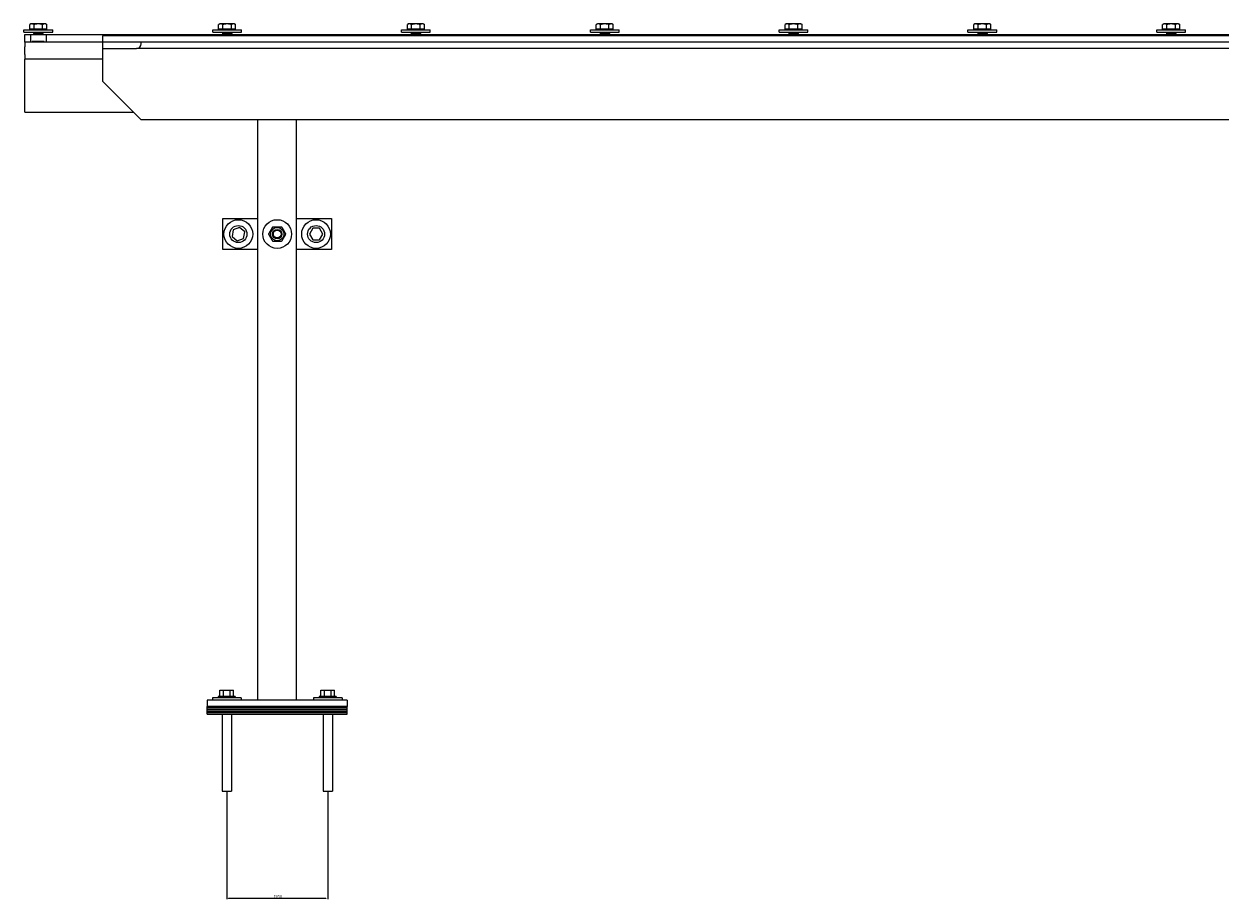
# Model space of a CAD drawing. Header units: millimetres. Extents: x 2241524 to 2686701, y -1965833 to -1461615.
# Tile 42 of 143: x 2332429 to 2333968, y -1954361 to -1953235. Entities that reach past the tile are written whole.
import ezdxf

# ---------------------------------------------------------------- set-up
doc = ezdxf.new("R2010")
doc.units = ezdxf.units.MM
doc.header["$LTSCALE"] = 100
doc.layers.get('Defpoints').update_dxf_attribs({"color": 132})
doc.layers.add('CA_PODLAHA OBRYS', color=12, linetype='Continuous', lineweight=25)
doc.styles.add('Notiztext mcds (DIN)', font='isocpeur.ttf')
doc.dimstyles.new('Standard mcds (DIN)', dxfattribs={"dimtxt": 3.5, "dimasz": 2.5, "dimexe": 1, "dimexo": 1, "dimgap": 0.6, "dimtad": 1, "dimtoh": 1, "dimrnd": 1e-08, "dimtxsty": 'Notiztext mcds (DIN)', "dimcen": 0.09, "dimdle": 10, "dimclrd": 256, "dimclre": 256, "dimclrt": 256, "dimazin": 2, "dimtfac": 0.571429, "dimtmove": 0, "dimatfit": 3, "dimfxl": 1, "dimtolj": 1, "dimlwd": -1, "dimlwe": -1, "dimarcsym": 0})

# ---------------------------------------------------------------- blocks, each defined once
blk = doc.blocks.new('*D1663')
at = {"layer": 'CA_PODLAHA OBRYS', "transparency": 16777216}
for p, q in [((2332689.6, -1954223.2), (2332689.6, -1954361.2)), ((2332819.6, -1954223.2), (2332819.6, -1954361.2)), ((2332692.1, -1954360.2), (2332817.1, -1954360.2))]:
    blk.add_line(p, q, dxfattribs=at)
for points in [[(2332692.1, -1954359.8), (2332692.1, -1954360.6), (2332689.6, -1954360.2)], [(2332817.1, -1954359.8), (2332817.1, -1954360.6), (2332819.6, -1954360.2)]]:
    blk.add_solid(points, dxfattribs=at)
at = {"layer": 'Defpoints', "color": 0, "transparency": 16777216}
for p in [(2332689.6, -1954222.2), (2332819.6, -1954222.2), (2332819.6, -1954360.2)]:
    blk.add_point(p, dxfattribs=at)
at = {"layer": 'CA_PODLAHA OBRYS', "transparency": 16777216, "insert": (2332750.4, -1954356.1), "char_height": 3.5, "attachment_point": 1, "style": 'Notiztext mcds (DIN)'}
blk.add_mtext('\\A1;1950', dxfattribs=at)

msp = doc.modelspace()

# ---------------------------------------------------------------- linework, layer by layer
at = {"layer": 'CA_PODLAHA OBRYS'}
for p, q in [((2332437.6018, -1953234.7344), (2332436.13215, -1953235.58291)), ((2332436.13215, -1953241.6344), (2332436.13215, -1953235.58291)), ((2332438.87456, -1953234.7344), (2332437.6018, -1953234.7344)), ((2332447.1018, -1953234.7344), (2332438.87456, -1953234.7344)), ((2332441.61698, -1953241.6344), (2332441.61698, -1953235.58291)), ((2332455.32905, -1953234.7344), (2332447.1018, -1953234.7344)), ((2332452.58663, -1953241.6344), (2332452.58663, -1953235.58291)), ((2332456.6018, -1953234.7344), (2332455.32905, -1953234.7344)), ((2332456.6018, -1953234.7344), (2332458.07146, -1953235.58291)), ((2332458.07146, -1953241.6344), (2332458.07146, -1953235.58291)), ((2332680.6018, -1953234.7344), (2332679.13215, -1953235.58291)), ((2332679.13215, -1953241.6344), (2332679.13215, -1953235.58291)), ((2332681.87456, -1953234.7344), (2332680.6018, -1953234.7344)), ((2332690.1018, -1953234.7344), (2332681.87456, -1953234.7344)), ((2332684.61698, -1953241.6344), (2332684.61698, -1953235.58291)), ((2332698.32905, -1953234.7344), (2332690.1018, -1953234.7344)), ((2332695.58663, -1953241.6344), (2332695.58663, -1953235.58291)), ((2332699.6018, -1953234.7344), (2332698.32905, -1953234.7344)), ((2332699.6018, -1953234.7344), (2332701.07146, -1953235.58291)), ((2332701.07146, -1953241.6344), (2332701.07146, -1953235.58291)), ((2332923.6018, -1953234.7344), (2332922.13215, -1953235.58291)), ((2332922.13215, -1953241.6344), (2332922.13215, -1953235.58291)), ((2332924.87456, -1953234.7344), (2332923.6018, -1953234.7344)), ((2332933.1018, -1953234.7344), (2332924.87456, -1953234.7344)), ((2332927.61698, -1953241.6344), (2332927.61698, -1953235.58291)), ((2332941.32905, -1953234.7344), (2332933.1018, -1953234.7344)), ((2332938.58663, -1953241.6344), (2332938.58663, -1953235.58291)), ((2332942.6018, -1953234.7344), (2332941.32905, -1953234.7344)), ((2332942.6018, -1953234.7344), (2332944.07146, -1953235.58291)), ((2332944.07146, -1953241.6344), (2332944.07146, -1953235.58291)), ((2333166.6018, -1953234.7344), (2333165.13215, -1953235.58291)), ((2333165.13215, -1953241.6344), (2333165.13215, -1953235.58291)), ((2333167.87456, -1953234.7344), (2333166.6018, -1953234.7344)), ((2333176.1018, -1953234.7344), (2333167.87456, -1953234.7344)), ((2333170.61698, -1953241.6344), (2333170.61698, -1953235.58291)), ((2333184.32905, -1953234.7344), (2333176.1018, -1953234.7344)), ((2333181.58663, -1953241.6344), (2333181.58663, -1953235.58291)), ((2333185.6018, -1953234.7344), (2333184.32905, -1953234.7344)), ((2333185.6018, -1953234.7344), (2333187.07146, -1953235.58291)), ((2333187.07146, -1953241.6344), (2333187.07146, -1953235.58291)), ((2333409.6018, -1953234.7344), (2333408.13215, -1953235.58291)), ((2333408.13215, -1953241.6344), (2333408.13215, -1953235.58291)), ((2333410.87456, -1953234.7344), (2333409.6018, -1953234.7344)), ((2333419.1018, -1953234.7344), (2333410.87456, -1953234.7344)), ((2333413.61698, -1953241.6344), (2333413.61698, -1953235.58291)), ((2333427.32905, -1953234.7344), (2333419.1018, -1953234.7344)), ((2333424.58663, -1953241.6344), (2333424.58663, -1953235.58291)), ((2333428.6018, -1953234.7344), (2333427.32905, -1953234.7344)), ((2333428.6018, -1953234.7344), (2333430.07146, -1953235.58291)), ((2333430.07146, -1953241.6344), (2333430.07146, -1953235.58291)), ((2333652.6018, -1953234.7344), (2333651.13215, -1953235.58291)), ((2333651.13215, -1953241.6344), (2333651.13215, -1953235.58291)), ((2333653.87456, -1953234.7344), (2333652.6018, -1953234.7344)), ((2333662.1018, -1953234.7344), (2333653.87456, -1953234.7344)), ((2333656.61698, -1953241.6344), (2333656.61698, -1953235.58291)), ((2333670.32905, -1953234.7344), (2333662.1018, -1953234.7344)), ((2333667.58663, -1953241.6344), (2333667.58663, -1953235.58291)), ((2333671.6018, -1953234.7344), (2333670.32905, -1953234.7344)), ((2333671.6018, -1953234.7344), (2333673.07146, -1953235.58291)), ((2333673.07146, -1953241.6344), (2333673.07146, -1953235.58291)), ((2333895.6018, -1953234.7344), (2333894.13215, -1953235.58291)), ((2333894.13215, -1953241.6344), (2333894.13215, -1953235.58291)), ((2333896.87456, -1953234.7344), (2333895.6018, -1953234.7344)), ((2333905.1018, -1953234.7344), (2333896.87456, -1953234.7344)), ((2333899.61698, -1953241.6344), (2333899.61698, -1953235.58291)), ((2333913.32905, -1953234.7344), (2333905.1018, -1953234.7344)), ((2333910.58663, -1953241.6344), (2333910.58663, -1953235.58291)), ((2333914.6018, -1953234.7344), (2333913.32905, -1953234.7344)), ((2333914.6018, -1953234.7344), (2333916.07146, -1953235.58291)), ((2333916.07146, -1953241.6344), (2333916.07146, -1953235.58291)), ((2332428.6018, -1953242.2345), (2332465.6018, -1953242.2345)), ((2332428.6018, -1953245.2345), (2332428.6018, -1953242.2345)), ((2332428.6018, -1953245.2345), (2332465.6018, -1953245.2345)), ((2332429.6018, -1953248.2345), (2332441.1018, -1953248.2345)), ((2332429.6018, -1953258.2345), (2332429.6018, -1953248.2345)), ((2332441.61698, -1953241.6344), (2332436.13215, -1953241.6344)), ((2332437.1518, -1953248.9345), (2332437.1518, -1953258.2345)), ((2332456.8518, -1953248.7345), (2332437.3518, -1953248.7345)), ((2332438.5018, -1953241.6344), (2332438.5018, -1953242.2345)), ((2332441.57541, -1953246.41087), (2332441.1018, -1953247.4845)), ((2332441.1018, -1953247.4845), (2332453.1018, -1953247.4845)), ((2332441.1018, -1953247.4845), (2332441.1018, -1953248.7345)), ((2332441.57541, -1953245.2345), (2332441.57541, -1953246.41087)), ((2332441.57541, -1953246.41087), (2332452.6282, -1953246.41087)), ((2332452.58663, -1953241.6344), (2332441.61698, -1953241.6344)), ((2332458.07146, -1953241.6344), (2332452.58663, -1953241.6344)), ((2332452.6282, -1953245.2345), (2332452.6282, -1953246.41087)), ((2332452.6282, -1953246.41087), (2332453.1018, -1953247.4845)), ((2332453.1018, -1953247.4845), (2332453.1018, -1953248.7345)), ((2332453.1018, -1953248.2345), (2332684.1018, -1953248.2345)), ((2332455.7018, -1953241.6344), (2332455.7018, -1953242.2345)), ((2332457.0518, -1953248.9345), (2332457.0518, -1953258.2345)), ((2332465.6018, -1953245.2345), (2332465.6018, -1953242.2345)), ((2336984.6018, -1953250.2345), (2332529.6018, -1953250.2345)), ((2332529.6018, -1953250.2345), (2332529.6018, -1953258.2345)), ((2332671.6018, -1953242.2345), (2332708.6018, -1953242.2345)), ((2332671.6018, -1953245.2345), (2332671.6018, -1953242.2345)), ((2332671.6018, -1953245.2345), (2332708.6018, -1953245.2345)), ((2332684.61698, -1953241.6344), (2332679.13215, -1953241.6344)), ((2332680.1518, -1953248.9345), (2332680.1518, -1953250.2345)), ((2332699.8518, -1953248.7345), (2332680.3518, -1953248.7345)), ((2332681.5018, -1953241.6344), (2332681.5018, -1953242.2345)), ((2332684.57541, -1953246.41087), (2332684.1018, -1953247.4845)), ((2332684.1018, -1953247.4845), (2332696.1018, -1953247.4845)), ((2332684.1018, -1953247.4845), (2332684.1018, -1953248.7345)), ((2332684.57541, -1953245.2345), (2332684.57541, -1953246.41087)), ((2332684.57541, -1953246.41087), (2332695.6282, -1953246.41087)), ((2332695.58663, -1953241.6344), (2332684.61698, -1953241.6344)), ((2332701.07146, -1953241.6344), (2332695.58663, -1953241.6344)), ((2332695.6282, -1953245.2345), (2332695.6282, -1953246.41087)), ((2332695.6282, -1953246.41087), (2332696.1018, -1953247.4845)), ((2332696.1018, -1953247.4845), (2332696.1018, -1953248.7345)), ((2332696.1018, -1953248.2345), (2332927.1018, -1953248.2345)), ((2332698.7018, -1953241.6344), (2332698.7018, -1953242.2345)), ((2332700.0518, -1953248.9345), (2332700.0518, -1953250.2345)), ((2332708.6018, -1953245.2345), (2332708.6018, -1953242.2345)), ((2332914.6018, -1953242.2345), (2332951.6018, -1953242.2345)), ((2332914.6018, -1953245.2345), (2332914.6018, -1953242.2345)), ((2332914.6018, -1953245.2345), (2332951.6018, -1953245.2345)), ((2332927.61698, -1953241.6344), (2332922.13215, -1953241.6344)), ((2332923.1518, -1953248.9345), (2332923.1518, -1953250.2345)), ((2332942.8518, -1953248.7345), (2332923.3518, -1953248.7345)), ((2332924.5018, -1953241.6344), (2332924.5018, -1953242.2345)), ((2332927.57541, -1953246.41087), (2332927.1018, -1953247.4845)), ((2332927.1018, -1953247.4845), (2332939.1018, -1953247.4845)), ((2332927.1018, -1953247.4845), (2332927.1018, -1953248.7345)), ((2332927.57541, -1953245.2345), (2332927.57541, -1953246.41087)), ((2332927.57541, -1953246.41087), (2332938.6282, -1953246.41087)), ((2332938.58663, -1953241.6344), (2332927.61698, -1953241.6344)), ((2332944.07146, -1953241.6344), (2332938.58663, -1953241.6344)), ((2332938.6282, -1953245.2345), (2332938.6282, -1953246.41087)), ((2332938.6282, -1953246.41087), (2332939.1018, -1953247.4845)), ((2332939.1018, -1953247.4845), (2332939.1018, -1953248.7345)), ((2332939.1018, -1953248.2345), (2333170.1018, -1953248.2345)), ((2332941.7018, -1953241.6344), (2332941.7018, -1953242.2345)), ((2332943.0518, -1953248.9345), (2332943.0518, -1953250.2345)), ((2332951.6018, -1953245.2345), (2332951.6018, -1953242.2345)), ((2333157.6018, -1953242.2345), (2333194.6018, -1953242.2345)), ((2333157.6018, -1953245.2345), (2333157.6018, -1953242.2345)), ((2333157.6018, -1953245.2345), (2333194.6018, -1953245.2345)), ((2333170.61698, -1953241.6344), (2333165.13215, -1953241.6344)), ((2333166.1518, -1953248.9345), (2333166.1518, -1953250.2345)), ((2333185.8518, -1953248.7345), (2333166.3518, -1953248.7345)), ((2333167.5018, -1953241.6344), (2333167.5018, -1953242.2345)), ((2333170.57541, -1953246.41087), (2333170.1018, -1953247.4845)), ((2333170.1018, -1953247.4845), (2333182.1018, -1953247.4845)), ((2333170.1018, -1953247.4845), (2333170.1018, -1953248.7345)), ((2333170.57541, -1953245.2345), (2333170.57541, -1953246.41087)), ((2333170.57541, -1953246.41087), (2333181.6282, -1953246.41087)), ((2333181.58663, -1953241.6344), (2333170.61698, -1953241.6344)), ((2333187.07146, -1953241.6344), (2333181.58663, -1953241.6344)), ((2333181.6282, -1953245.2345), (2333181.6282, -1953246.41087)), ((2333181.6282, -1953246.41087), (2333182.1018, -1953247.4845)), ((2333182.1018, -1953247.4845), (2333182.1018, -1953248.7345)), ((2333182.1018, -1953248.2345), (2333413.1018, -1953248.2345)), ((2333184.7018, -1953241.6344), (2333184.7018, -1953242.2345)), ((2333186.0518, -1953248.9345), (2333186.0518, -1953250.2345)), ((2333194.6018, -1953245.2345), (2333194.6018, -1953242.2345)), ((2333400.6018, -1953242.2345), (2333437.6018, -1953242.2345)), ((2333400.6018, -1953245.2345), (2333400.6018, -1953242.2345)), ((2333400.6018, -1953245.2345), (2333437.6018, -1953245.2345)), ((2333413.61698, -1953241.6344), (2333408.13215, -1953241.6344)), ((2333409.1518, -1953248.9345), (2333409.1518, -1953250.2345)), ((2333428.8518, -1953248.7345), (2333409.3518, -1953248.7345)), ((2333410.5018, -1953241.6344), (2333410.5018, -1953242.2345)), ((2333413.57541, -1953246.41087), (2333413.1018, -1953247.4845)), ((2333413.1018, -1953247.4845), (2333425.1018, -1953247.4845)), ((2333413.1018, -1953247.4845), (2333413.1018, -1953248.7345)), ((2333413.57541, -1953245.2345), (2333413.57541, -1953246.41087)), ((2333413.57541, -1953246.41087), (2333424.6282, -1953246.41087)), ((2333424.58663, -1953241.6344), (2333413.61698, -1953241.6344)), ((2333430.07146, -1953241.6344), (2333424.58663, -1953241.6344)), ((2333424.6282, -1953245.2345), (2333424.6282, -1953246.41087)), ((2333424.6282, -1953246.41087), (2333425.1018, -1953247.4845)), ((2333425.1018, -1953247.4845), (2333425.1018, -1953248.7345)), ((2333425.1018, -1953248.2345), (2333656.1018, -1953248.2345)), ((2333427.7018, -1953241.6344), (2333427.7018, -1953242.2345)), ((2333429.0518, -1953248.9345), (2333429.0518, -1953250.2345)), ((2333437.6018, -1953245.2345), (2333437.6018, -1953242.2345)), ((2333643.6018, -1953242.2345), (2333680.6018, -1953242.2345)), ((2333643.6018, -1953245.2345), (2333643.6018, -1953242.2345)), ((2333643.6018, -1953245.2345), (2333680.6018, -1953245.2345)), ((2333656.61698, -1953241.6344), (2333651.13215, -1953241.6344)), ((2333652.1518, -1953248.9345), (2333652.1518, -1953250.2345)), ((2333671.8518, -1953248.7345), (2333652.3518, -1953248.7345)), ((2333653.5018, -1953241.6344), (2333653.5018, -1953242.2345)), ((2333656.57541, -1953246.41087), (2333656.1018, -1953247.4845)), ((2333656.1018, -1953247.4845), (2333668.1018, -1953247.4845)), ((2333656.1018, -1953247.4845), (2333656.1018, -1953248.7345)), ((2333656.57541, -1953245.2345), (2333656.57541, -1953246.41087)), ((2333656.57541, -1953246.41087), (2333667.6282, -1953246.41087)), ((2333667.58663, -1953241.6344), (2333656.61698, -1953241.6344)), ((2333673.07146, -1953241.6344), (2333667.58663, -1953241.6344)), ((2333667.6282, -1953245.2345), (2333667.6282, -1953246.41087)), ((2333667.6282, -1953246.41087), (2333668.1018, -1953247.4845)), ((2333668.1018, -1953247.4845), (2333668.1018, -1953248.7345)), ((2333668.1018, -1953248.2345), (2333899.1018, -1953248.2345)), ((2333670.7018, -1953241.6344), (2333670.7018, -1953242.2345)), ((2333672.0518, -1953248.9345), (2333672.0518, -1953250.2345)), ((2333680.6018, -1953245.2345), (2333680.6018, -1953242.2345)), ((2333886.6018, -1953242.2345), (2333923.6018, -1953242.2345)), ((2333886.6018, -1953245.2345), (2333886.6018, -1953242.2345)), ((2333886.6018, -1953245.2345), (2333923.6018, -1953245.2345)), ((2333899.61698, -1953241.6344), (2333894.13215, -1953241.6344)), ((2333895.1518, -1953248.9345), (2333895.1518, -1953250.2345)), ((2333914.8518, -1953248.7345), (2333895.3518, -1953248.7345)), ((2333896.5018, -1953241.6344), (2333896.5018, -1953242.2345)), ((2333899.57541, -1953246.41087), (2333899.1018, -1953247.4845)), ((2333899.1018, -1953247.4845), (2333911.1018, -1953247.4845)), ((2333899.1018, -1953247.4845), (2333899.1018, -1953248.7345)), ((2333899.57541, -1953245.2345), (2333899.57541, -1953246.41087)), ((2333899.57541, -1953246.41087), (2333910.6282, -1953246.41087)), ((2333910.58663, -1953241.6344), (2333899.61698, -1953241.6344)), ((2333916.07146, -1953241.6344), (2333910.58663, -1953241.6344)), ((2333910.6282, -1953245.2345), (2333910.6282, -1953246.41087)), ((2333910.6282, -1953246.41087), (2333911.1018, -1953247.4845)), ((2333911.1018, -1953247.4845), (2333911.1018, -1953248.7345)), ((2333911.1018, -1953248.2345), (2334142.1018, -1953248.2345)), ((2333913.7018, -1953241.6344), (2333913.7018, -1953242.2345)), ((2333915.0518, -1953248.9345), (2333915.0518, -1953250.2345)), ((2333923.6018, -1953245.2345), (2333923.6018, -1953242.2345)), ((2332529.6018, -1953258.2345), (2332429.6018, -1953258.2345)), ((2332429.6018, -1953258.2345), (2332429.6018, -1953264.2345)), ((2332429.6018, -1953274.2345), (2332429.6018, -1953264.2345)), ((2332439.35971, -1953258.2345), (2332439.35971, -1953257.2345)), ((2332454.8439, -1953257.2345), (2332439.35971, -1953257.2345)), ((2332454.8439, -1953257.2345), (2332454.8439, -1953258.2345)), ((2332579.6018, -1953258.2345), (2332529.6018, -1953258.2345)), ((2332529.6018, -1953258.2345), (2332529.6018, -1953266.2345)), ((2332529.6018, -1953266.2345), (2332529.6018, -1953278.2345)), ((2332529.6018, -1953266.2345), (2332573.6018, -1953266.2345)), ((2336940.6018, -1953266.2345), (2332573.6018, -1953266.2345)), ((2336934.6018, -1953258.2345), (2332579.6018, -1953258.2345)), ((2332579.6018, -1953260.2345), (2332579.6018, -1953258.2345)), ((2332429.6018, -1953274.2345), (2332429.6018, -1953280.2345)), ((2332429.6018, -1953348.2345), (2332429.6018, -1953280.2345)), ((2332529.6018, -1953280.2345), (2332429.6018, -1953280.2345)), ((2332529.6018, -1953278.2345), (2332529.6018, -1953308.2345)), ((2332573.6018, -1953352.2345), (2332529.6018, -1953308.2345)), ((2332429.6018, -1953348.2345), (2332569.6018, -1953348.2345)), ((2332573.6018, -1953352.2345), (2332579.6018, -1953358.2345)), ((2336934.6018, -1953358.2345), (2332579.6018, -1953358.2345)), ((2332729.6018, -1954105.2345), (2332729.6018, -1953358.2345)), ((2332779.6018, -1954105.2345), (2332779.6018, -1953358.2345)), ((2332684.6018, -1953525.2345), (2332684.6018, -1953485.2345)), ((2332684.6018, -1953485.2345), (2332729.6018, -1953485.2345)), ((2332706.03167, -1953496.69311), (2332697.91967, -1953499.72551)), ((2332712.7138, -1953502.2021), (2332706.03167, -1953496.69311)), ((2332779.6018, -1953485.2345), (2332824.6018, -1953485.2345)), ((2332800.27168, -1953497.7345), (2332795.94155, -1953505.2345)), ((2332808.93193, -1953497.7345), (2332800.27168, -1953497.7345)), ((2332813.26206, -1953505.2345), (2332808.93193, -1953497.7345)), ((2332824.6018, -1953485.2345), (2332824.6018, -1953525.2345)), ((2332697.91967, -1953499.72551), (2332696.48981, -1953508.26691)), ((2332696.48981, -1953508.26691), (2332703.17194, -1953513.7759)), ((2332703.17194, -1953513.7759), (2332711.28394, -1953510.7435)), ((2332711.28394, -1953510.7435), (2332712.7138, -1953502.2021)), ((2332795.94155, -1953505.2345), (2332800.27168, -1953512.7345)), ((2332800.27168, -1953512.7345), (2332808.93193, -1953512.7345)), ((2332808.93193, -1953512.7345), (2332813.26206, -1953505.2345)), ((2332729.6018, -1953525.2345), (2332684.6018, -1953525.2345)), ((2332824.6018, -1953525.2345), (2332779.6018, -1953525.2345)), ((2332680.9464, -1954100.2345), (2332680.9464, -1954092.2345)), ((2332680.9464, -1954092.2345), (2332685.52498, -1954092.2345)), ((2332685.52498, -1954092.2345), (2332694.18039, -1954092.2345)), ((2332685.52498, -1954100.2345), (2332685.52498, -1954092.2345)), ((2332694.18039, -1954092.2345), (2332698.25721, -1954092.2345)), ((2332694.18039, -1954100.2345), (2332694.18039, -1954092.2345)), ((2332698.25721, -1954100.2345), (2332698.25721, -1954092.2345)), ((2332810.94155, -1954092.2345), (2332815.27168, -1954092.2345)), ((2332810.94155, -1954100.2345), (2332810.94155, -1954092.2345)), ((2332815.27168, -1954092.2345), (2332823.93193, -1954092.2345)), ((2332815.27168, -1954100.2345), (2332815.27168, -1954092.2345)), ((2332823.93193, -1954092.2345), (2332828.26206, -1954092.2345)), ((2332823.93193, -1954100.2345), (2332823.93193, -1954092.2345)), ((2332828.26206, -1954100.2345), (2332828.26206, -1954092.2345)), ((2332844.6018, -1954105.2345), (2332664.6018, -1954105.2345)), ((2332664.6018, -1954105.2345), (2332664.6018, -1954113.2345)), ((2332664.6018, -1954115.2345), (2332664.6018, -1954113.2345)), ((2332664.6018, -1954113.2345), (2332844.6018, -1954113.2345)), ((2332844.6018, -1954113.2345), (2332664.6018, -1954113.2345)), ((2332708.1018, -1954102.2345), (2332671.1018, -1954102.2345)), ((2332671.1018, -1954102.2345), (2332671.1018, -1954105.2345)), ((2332700.6018, -1954100.2345), (2332678.6018, -1954100.2345)), ((2332678.6018, -1954100.2345), (2332678.6018, -1954102.2345)), ((2332700.6018, -1954100.2345), (2332700.6018, -1954102.2345)), ((2332708.1018, -1954102.2345), (2332708.1018, -1954105.2345)), ((2332838.1018, -1954102.2345), (2332801.1018, -1954102.2345)), ((2332801.1018, -1954102.2345), (2332801.1018, -1954105.2345)), ((2332830.6018, -1954100.2345), (2332808.6018, -1954100.2345)), ((2332808.6018, -1954100.2345), (2332808.6018, -1954102.2345)), ((2332830.6018, -1954100.2345), (2332830.6018, -1954102.2345)), ((2332838.1018, -1954102.2345), (2332838.1018, -1954105.2345)), ((2332844.6018, -1954105.2345), (2332844.6018, -1954113.2345)), ((2332844.6018, -1954115.2345), (2332844.6018, -1954113.2345)), ((2332664.6018, -1954115.2345), (2332844.6018, -1954115.2345)), ((2332664.6018, -1954117.2345), (2332664.6018, -1954115.2345)), ((2332664.6018, -1954115.2345), (2332844.6018, -1954115.2345)), ((2332664.6018, -1954119.2345), (2332664.6018, -1954117.2345)), ((2332664.6018, -1954117.2345), (2332844.6018, -1954117.2345)), ((2332664.6018, -1954117.2345), (2332844.6018, -1954117.2345)), ((2332664.6018, -1954121.2345), (2332664.6018, -1954119.2345)), ((2332664.6018, -1954119.2345), (2332844.6018, -1954119.2345)), ((2332664.6018, -1954119.2345), (2332844.6018, -1954119.2345)), ((2332664.6018, -1954123.2345), (2332664.6018, -1954121.2345)), ((2332664.6018, -1954121.2345), (2332844.6018, -1954121.2345)), ((2332664.6018, -1954121.2345), (2332844.6018, -1954121.2345)), ((2332664.6018, -1954123.2345), (2332844.6018, -1954123.2345)), ((2332683.6018, -1954123.2345), (2332683.6018, -1954222.2345)), ((2332695.6018, -1954123.2345), (2332695.6018, -1954222.2345)), ((2332813.6018, -1954123.2345), (2332813.6018, -1954222.2345)), ((2332825.6018, -1954123.2345), (2332825.6018, -1954222.2345)), ((2332844.6018, -1954117.2345), (2332844.6018, -1954115.2345)), ((2332844.6018, -1954119.2345), (2332844.6018, -1954117.2345)), ((2332844.6018, -1954121.2345), (2332844.6018, -1954119.2345)), ((2332844.6018, -1954123.2345), (2332844.6018, -1954121.2345)), ((2332683.6018, -1954222.2345), (2332695.6018, -1954222.2345)), ((2332813.6018, -1954222.2345), (2332825.6018, -1954222.2345))]:
    msp.add_line(p, q, dxfattribs=at)
for centre, major_axis, ratio, start_param, end_param in [((2332437.3518, -1953248.9345), (-0.14142, 0.14142), 0.9999999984, -0.7853981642, 0.7853981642), ((2332456.8518, -1953248.9345), (0.14142, 0.14142), 0.9999999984, 5.497787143, 7.0685834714), ((2332680.3518, -1953248.9345), (-0.14142, 0.14142), 0.9999999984, -0.7853981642, 0.7853981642), ((2332699.8518, -1953248.9345), (0.14142, 0.14142), 0.9999999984, 5.497787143, 7.0685834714), ((2332923.3518, -1953248.9345), (-0.14142, 0.14142), 0.9999999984, -0.7853981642, 0.7853981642), ((2332942.8518, -1953248.9345), (0.14142, 0.14142), 0.9999999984, 5.497787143, 7.0685834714), ((2333166.3518, -1953248.9345), (-0.14142, 0.14142), 0.9999999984, -0.7853981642, 0.7853981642), ((2333185.8518, -1953248.9345), (0.14142, 0.14142), 0.9999999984, 5.497787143, 7.0685834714), ((2333409.3518, -1953248.9345), (-0.14142, 0.14142), 0.9999999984, -0.7853981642, 0.7853981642), ((2333428.8518, -1953248.9345), (0.14142, 0.14142), 0.9999999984, 5.497787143, 7.0685834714), ((2333652.3518, -1953248.9345), (-0.14142, 0.14142), 0.9999999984, -0.7853981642, 0.7853981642), ((2333671.8518, -1953248.9345), (0.14142, 0.14142), 0.9999999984, 5.497787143, 7.0685834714), ((2333895.3518, -1953248.9345), (-0.14142, 0.14142), 0.9999999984, -0.7853981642, 0.7853981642), ((2333914.8518, -1953248.9345), (0.14142, 0.14142), 0.9999999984, 5.497787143, 7.0685834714), ((2332573.6018, -1953260.2345), (4.24264, 4.24264), 0.9999999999, 3.926990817, 5.4977871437), ((2332704.6018, -1953505.2345), (13.08148, 13.08148), 1, 5.4977871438, 11.780972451), ((2332704.6018, -1953505.2345), (7.77817, 7.77817), 1, 5.4977871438, 11.7809724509), ((2332754.6018, -1953505.2345), (13.08148, 13.08148), 1, 5.4977871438, 11.780972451), ((2332754.6018, -1953505.2345), (6.08112, 6.08112), 1, 5.4977871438, 11.780972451), ((2332804.6018, -1953505.2345), (13.08148, 13.08148), 1, 5.4977871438, 11.780972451), ((2332804.6018, -1953505.2345), (7.77817, 7.77817), 1, 5.4977871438, 11.7809724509), ((2332754.6018, -1953505.2345), (4.24279, 4.24279), 0.9999999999, 5.4977871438, 11.7809724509), ((2332754.6018, -1953505.2345), (-4.24264, 4.24264), 0.9999999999, 3.926990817, 10.2101761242), ((2332754.6018, -1953505.2345), (-3.53553, 3.53553), 0.9999999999, 3.926990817, 10.2101761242)]:
    msp.add_ellipse(centre, major_axis=major_axis, ratio=ratio, start_param=start_param, end_param=end_param, dxfattribs=at)
for points, weights in [([(2332438.87456, -1953234.7344), (2332437.6018, -1953234.7344), (2332436.13215, -1953235.58291)], [1, 1.0379548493, 1]), ([(2332441.61698, -1953235.58291), (2332440.14732, -1953234.7344), (2332438.87456, -1953234.7344)], [1, 1.0379548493, 1]), ([(2332447.1018, -1953234.7344), (2332444.55629, -1953234.7344), (2332441.61698, -1953235.58291)], [1, 1.0379548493, 1]), ([(2332452.58663, -1953235.58291), (2332449.64732, -1953234.7344), (2332447.1018, -1953234.7344)], [1, 1.0379548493, 1]), ([(2332455.32905, -1953234.7344), (2332454.05629, -1953234.7344), (2332452.58663, -1953235.58291)], [1, 1.0379548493, 1]), ([(2332458.07146, -1953235.58291), (2332456.6018, -1953234.7344), (2332455.32905, -1953234.7344)], [1, 1.0379548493, 1]), ([(2332681.87456, -1953234.7344), (2332680.6018, -1953234.7344), (2332679.13215, -1953235.58291)], [1, 1.0379548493, 1]), ([(2332684.61698, -1953235.58291), (2332683.14732, -1953234.7344), (2332681.87456, -1953234.7344)], [1, 1.0379548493, 1]), ([(2332690.1018, -1953234.7344), (2332687.55629, -1953234.7344), (2332684.61698, -1953235.58291)], [1, 1.0379548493, 1]), ([(2332695.58663, -1953235.58291), (2332692.64732, -1953234.7344), (2332690.1018, -1953234.7344)], [1, 1.0379548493, 1]), ([(2332698.32905, -1953234.7344), (2332697.05629, -1953234.7344), (2332695.58663, -1953235.58291)], [1, 1.0379548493, 1]), ([(2332701.07146, -1953235.58291), (2332699.6018, -1953234.7344), (2332698.32905, -1953234.7344)], [1, 1.0379548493, 1]), ([(2332924.87456, -1953234.7344), (2332923.6018, -1953234.7344), (2332922.13215, -1953235.58291)], [1, 1.0379548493, 1]), ([(2332927.61698, -1953235.58291), (2332926.14732, -1953234.7344), (2332924.87456, -1953234.7344)], [1, 1.0379548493, 1]), ([(2332933.1018, -1953234.7344), (2332930.55629, -1953234.7344), (2332927.61698, -1953235.58291)], [1, 1.0379548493, 1]), ([(2332938.58663, -1953235.58291), (2332935.64732, -1953234.7344), (2332933.1018, -1953234.7344)], [1, 1.0379548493, 1]), ([(2332941.32905, -1953234.7344), (2332940.05629, -1953234.7344), (2332938.58663, -1953235.58291)], [1, 1.0379548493, 1]), ([(2332944.07146, -1953235.58291), (2332942.6018, -1953234.7344), (2332941.32905, -1953234.7344)], [1, 1.0379548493, 1]), ([(2333167.87456, -1953234.7344), (2333166.6018, -1953234.7344), (2333165.13215, -1953235.58291)], [1, 1.0379548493, 1]), ([(2333170.61698, -1953235.58291), (2333169.14732, -1953234.7344), (2333167.87456, -1953234.7344)], [1, 1.0379548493, 1]), ([(2333176.1018, -1953234.7344), (2333173.55629, -1953234.7344), (2333170.61698, -1953235.58291)], [1, 1.0379548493, 1]), ([(2333181.58663, -1953235.58291), (2333178.64732, -1953234.7344), (2333176.1018, -1953234.7344)], [1, 1.0379548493, 1]), ([(2333184.32905, -1953234.7344), (2333183.05629, -1953234.7344), (2333181.58663, -1953235.58291)], [1, 1.0379548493, 1]), ([(2333187.07146, -1953235.58291), (2333185.6018, -1953234.7344), (2333184.32905, -1953234.7344)], [1, 1.0379548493, 1]), ([(2333410.87456, -1953234.7344), (2333409.6018, -1953234.7344), (2333408.13215, -1953235.58291)], [1, 1.0379548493, 1]), ([(2333413.61698, -1953235.58291), (2333412.14732, -1953234.7344), (2333410.87456, -1953234.7344)], [1, 1.0379548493, 1]), ([(2333419.1018, -1953234.7344), (2333416.55629, -1953234.7344), (2333413.61698, -1953235.58291)], [1, 1.0379548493, 1]), ([(2333424.58663, -1953235.58291), (2333421.64732, -1953234.7344), (2333419.1018, -1953234.7344)], [1, 1.0379548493, 1]), ([(2333427.32905, -1953234.7344), (2333426.05629, -1953234.7344), (2333424.58663, -1953235.58291)], [1, 1.0379548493, 1]), ([(2333430.07146, -1953235.58291), (2333428.6018, -1953234.7344), (2333427.32905, -1953234.7344)], [1, 1.0379548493, 1]), ([(2333653.87456, -1953234.7344), (2333652.6018, -1953234.7344), (2333651.13215, -1953235.58291)], [1, 1.0379548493, 1]), ([(2333656.61698, -1953235.58291), (2333655.14732, -1953234.7344), (2333653.87456, -1953234.7344)], [1, 1.0379548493, 1]), ([(2333662.1018, -1953234.7344), (2333659.55629, -1953234.7344), (2333656.61698, -1953235.58291)], [1, 1.0379548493, 1]), ([(2333667.58663, -1953235.58291), (2333664.64732, -1953234.7344), (2333662.1018, -1953234.7344)], [1, 1.0379548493, 1]), ([(2333670.32905, -1953234.7344), (2333669.05629, -1953234.7344), (2333667.58663, -1953235.58291)], [1, 1.0379548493, 1]), ([(2333673.07146, -1953235.58291), (2333671.6018, -1953234.7344), (2333670.32905, -1953234.7344)], [1, 1.0379548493, 1]), ([(2333896.87456, -1953234.7344), (2333895.6018, -1953234.7344), (2333894.13215, -1953235.58291)], [1, 1.0379548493, 1]), ([(2333899.61698, -1953235.58291), (2333898.14732, -1953234.7344), (2333896.87456, -1953234.7344)], [1, 1.0379548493, 1]), ([(2333905.1018, -1953234.7344), (2333902.55629, -1953234.7344), (2333899.61698, -1953235.58291)], [1, 1.0379548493, 1]), ([(2333910.58663, -1953235.58291), (2333907.64732, -1953234.7344), (2333905.1018, -1953234.7344)], [1, 1.0379548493, 1]), ([(2333913.32905, -1953234.7344), (2333912.05629, -1953234.7344), (2333910.58663, -1953235.58291)], [1, 1.0379548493, 1]), ([(2333916.07146, -1953235.58291), (2333914.6018, -1953234.7344), (2333913.32905, -1953234.7344)], [1, 1.0379548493, 1]), ([(2332743.63215, -1953505.2345), (2332746.37456, -1953500.4845), (2332749.11698, -1953495.7345)], [1, 1.15470053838, 1]), ([(2332749.11698, -1953495.7345), (2332754.6018, -1953495.7345), (2332760.08663, -1953495.7345)], [1, 1.15470053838, 1]), ([(2332760.08663, -1953495.7345), (2332762.82905, -1953500.4845), (2332765.57146, -1953505.2345)], [1, 1.15470053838, 1]), ([(2332749.11698, -1953514.7345), (2332746.37456, -1953509.9845), (2332743.63215, -1953505.2345)], [1, 1.15470053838, 1]), ([(2332765.57146, -1953505.2345), (2332762.82905, -1953509.9845), (2332760.08663, -1953514.7345)], [1, 1.15470053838, 1]), ([(2332760.08663, -1953514.7345), (2332754.6018, -1953514.7345), (2332749.11698, -1953514.7345)], [1, 1.15470053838, 1])]:
    msp.add_rational_spline(points, weights, degree=2, dxfattribs=at)

# ---------------------------------------------------------------- dimensions: what is measured, and where the dimension line sits
dim = msp.add_linear_dim(base=(2332819.6018, -1954360.19955), p1=(2332689.6018, -1954222.2345), p2=(2332819.6018, -1954222.2345), angle=180, dimstyle='Standard mcds (DIN)', override={"dimgap": 0.6, "dimtoh": 0, "dimdec": 2, "dimlfac": 15, "dimtol": 0, "dimlim": 0, "dimtp": 0, "dimtm": 0, "dimtdec": 2, "dimtofl": 0, "dimatfit": 1}, dxfattribs=at)
dim.commit()
dim.dimension.update_dxf_attribs({"geometry": '*D1663', "text_midpoint": (2332754.6018, -1954360.19955), "dimtype": 160})

doc.saveas('drawing.dxf')
